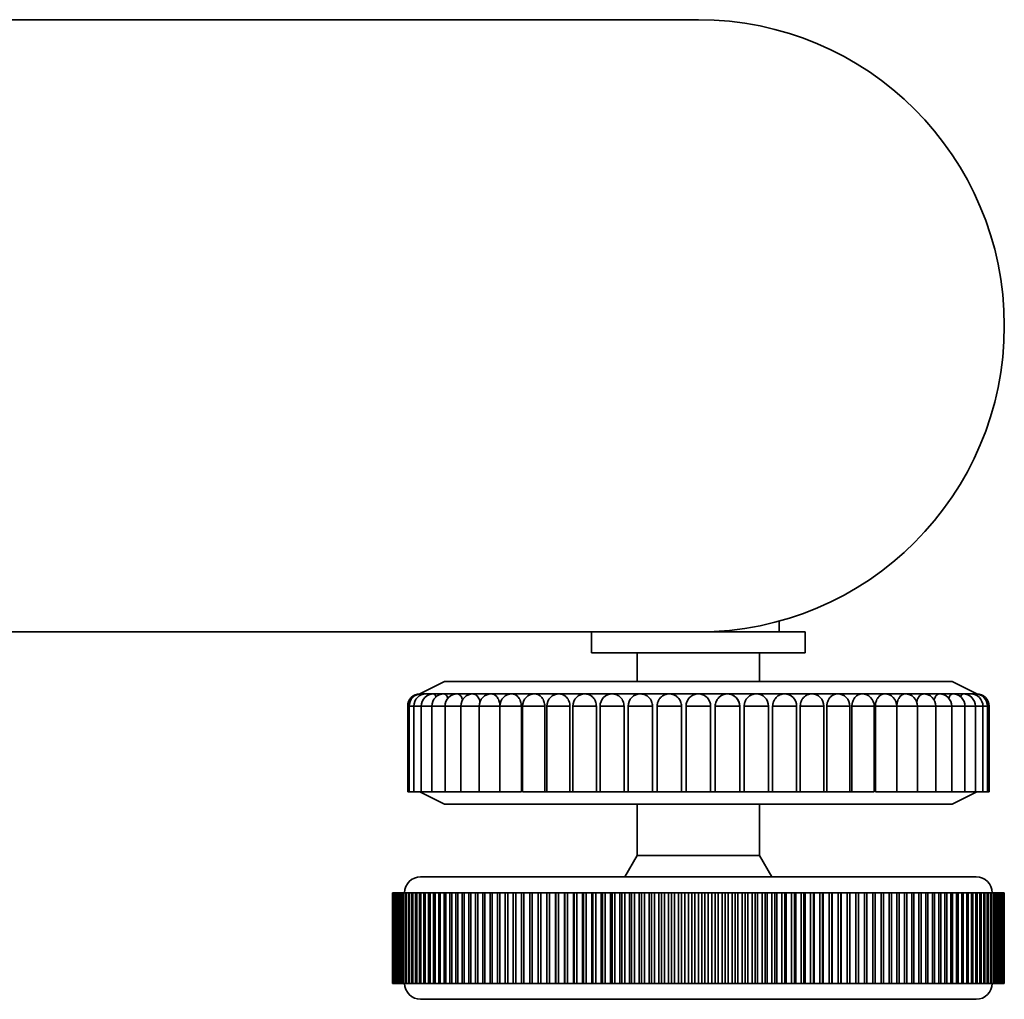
# Model space of a CAD drawing. Header units: millimetres. Extents: x 0 to 864, y 0 to 559.
# Tile 18 of 83: x 255 to 275, y 187 to 207. Entities that reach past the tile are written whole.
import ezdxf

# ---------------------------------------------------------------- set-up
doc = ezdxf.new("R2010")
doc.units = ezdxf.units.MM

msp = doc.modelspace()

# ---------------------------------------------------------------- linework, layer by layer
at = {"color": 7, "linetype": 'Continuous', "lineweight": 35}
for p, q in [((269.0378, 207.0266), (236.9063, 207.0266)), ((270.6878, 194.7483), (270.6878, 194.5266)), ((236.9063, 194.5266), (269.0378, 194.5266)), ((266.8535, 194.5266), (266.8535, 194.1016)), ((269.0378, 194.5266), (271.222, 194.5266)), ((271.222, 194.1016), (271.222, 194.5266)), ((266.8535, 194.1016), (271.222, 194.1016)), ((267.7878, 194.1016), (267.7878, 193.5117)), ((270.2878, 194.1016), (270.2878, 193.5117)), ((263.8503, 193.5117), (263.3503, 193.2617)), ((263.8503, 193.5117), (274.2253, 193.5117)), ((274.2253, 193.5117), (274.7253, 193.2617)), ((263.3814, 193.2617), (263.3503, 193.2617)), ((263.4746, 193.2617), (263.3814, 193.2617)), ((263.6286, 193.2617), (263.4746, 193.2617)), ((263.842, 193.2617), (263.6286, 193.2617)), ((264.1123, 193.2617), (263.842, 193.2617)), ((264.4365, 193.2617), (264.1123, 193.2617)), ((264.8111, 193.2617), (264.4365, 193.2617)), ((265.2321, 193.2617), (264.8111, 193.2617)), ((265.6947, 193.2617), (265.2321, 193.2617)), ((266.194, 193.2617), (265.6947, 193.2617)), ((266.7245, 193.2617), (266.194, 193.2617)), ((267.2802, 193.2617), (266.7245, 193.2617)), ((267.8553, 193.2617), (267.2802, 193.2617)), ((268.4433, 193.2617), (267.8553, 193.2617)), ((269.0378, 193.2617), (268.4433, 193.2617)), ((269.6323, 193.2617), (269.0378, 193.2617)), ((270.2203, 193.2617), (269.6328, 193.2617)), ((270.7954, 193.2617), (270.2206, 193.2617)), ((271.3512, 193.2617), (270.7954, 193.2617)), ((271.8816, 193.2617), (271.3512, 193.2617)), ((272.3808, 193.2617), (271.8816, 193.2617)), ((272.8435, 193.2617), (272.3808, 193.2617)), ((273.2644, 193.2617), (272.8435, 193.2617)), ((273.6391, 193.2617), (273.2644, 193.2617)), ((273.9633, 193.2617), (273.6391, 193.2617)), ((274.2336, 193.2617), (273.9633, 193.2617)), ((274.4469, 193.2617), (274.2336, 193.2617)), ((274.601, 193.2617), (274.4469, 193.2617)), ((274.6941, 193.2617), (274.601, 193.2617)), ((274.7253, 193.2617), (274.6941, 193.2617)), ((263.1003, 193.0117), (263.1003, 191.2617)), ((263.1314, 193.0117), (263.1003, 193.0117)), ((263.1314, 193.0117), (263.1314, 191.2617)), ((263.2246, 193.0117), (263.1314, 193.0117)), ((263.2246, 193.0117), (263.2246, 191.2617)), ((263.3786, 193.0117), (263.2246, 193.0117)), ((263.3786, 193.0117), (263.3786, 191.2617)), ((263.592, 193.0117), (263.3786, 193.0117)), ((263.592, 193.0117), (263.592, 191.2617)), ((263.8623, 193.0117), (263.592, 193.0117)), ((263.8623, 193.0117), (263.8623, 191.2617)), ((264.1865, 193.0117), (263.8623, 193.0117)), ((264.1865, 193.0117), (264.1865, 191.2617)), ((264.5611, 193.0117), (264.1865, 193.0117)), ((264.5611, 193.0117), (264.5611, 191.2617)), ((264.9825, 193.0117), (264.5611, 193.0117)), ((264.9821, 193.0117), (264.9821, 191.2617)), ((265.4216, 193.0117), (264.9821, 193.0117)), ((265.4216, 193.0117), (265.4216, 191.2617)), ((265.9002, 193.0117), (265.4447, 193.0117)), ((265.4447, 193.0117), (265.4447, 191.2617)), ((265.9002, 193.0117), (265.9002, 191.2617)), ((265.944, 193.0117), (265.944, 191.2617)), ((266.4133, 193.0117), (265.944, 193.0117)), ((266.4133, 193.0117), (266.4133, 191.2617)), ((266.9551, 193.0117), (266.4744, 193.0117)), ((266.4744, 193.0117), (266.4744, 191.2617)), ((266.9551, 193.0117), (266.9551, 191.2617)), ((267.0302, 193.0117), (267.0302, 191.2617)), ((267.5197, 193.0117), (267.0302, 193.0117)), ((267.5197, 193.0117), (267.5197, 191.2617)), ((267.6052, 193.0117), (267.6052, 191.2617)), ((268.101, 193.0117), (267.6052, 193.0117)), ((268.101, 193.0117), (268.101, 191.2617)), ((268.1932, 193.0117), (268.1932, 191.2617)), ((268.6925, 193.0117), (268.1932, 193.0117)), ((268.6925, 193.0117), (268.6925, 191.2617)), ((269.2878, 193.0117), (268.7877, 193.0117)), ((268.7877, 193.0117), (268.7877, 191.2617)), ((269.2878, 193.0117), (269.2878, 191.2617)), ((269.3831, 193.0117), (269.3831, 191.2617)), ((269.8823, 193.0117), (269.3831, 193.0117)), ((269.8823, 191.2617), (269.8823, 193.0117)), ((270.4703, 193.0117), (269.9746, 193.0117)), ((269.9746, 193.0117), (269.9746, 191.2617)), ((270.4703, 191.2617), (270.4703, 193.0117)), ((270.5558, 193.0117), (270.5558, 191.2617)), ((271.0454, 193.0117), (270.5558, 193.0117)), ((271.0454, 191.2617), (271.0454, 193.0117)), ((271.1205, 193.0117), (271.1205, 191.2617)), ((271.6011, 193.0117), (271.1205, 193.0117)), ((271.6011, 191.2617), (271.6011, 193.0117)), ((271.6623, 193.0117), (271.6623, 191.2617)), ((272.1316, 193.0117), (271.6623, 193.0117)), ((272.1316, 191.2617), (272.1316, 193.0117)), ((272.1753, 193.0117), (272.1753, 191.2617)), ((272.6308, 193.0117), (272.1753, 193.0117)), ((272.6308, 191.2617), (272.6308, 193.0117)), ((272.654, 193.0117), (272.654, 191.2617)), ((273.0935, 193.0117), (272.654, 193.0117)), ((273.5144, 193.0117), (273.093, 193.0117)), ((273.0935, 191.2617), (273.0935, 193.0117)), ((273.5144, 191.2617), (273.5144, 193.0117)), ((273.8891, 193.0117), (273.5144, 193.0117)), ((273.8891, 191.2617), (273.8891, 193.0117)), ((274.2133, 193.0117), (273.8891, 193.0117)), ((274.2133, 191.2617), (274.2133, 193.0117)), ((274.4836, 193.0117), (274.2133, 193.0117)), ((274.4836, 191.2617), (274.4836, 193.0117)), ((274.6969, 193.0117), (274.4836, 193.0117)), ((274.6969, 191.2617), (274.6969, 193.0117)), ((274.851, 193.0117), (274.6969, 193.0117)), ((274.851, 191.2617), (274.851, 193.0117)), ((274.9441, 193.0117), (274.851, 193.0117)), ((274.9441, 191.2617), (274.9441, 193.0117)), ((274.9753, 193.0117), (274.9441, 193.0117)), ((274.9753, 191.2617), (274.9753, 193.0117)), ((263.1003, 191.2617), (263.1314, 191.2617)), ((263.1314, 191.2617), (263.2246, 191.2617)), ((263.2246, 191.2617), (263.3786, 191.2617)), ((263.8503, 191.0117), (263.3503, 191.2617)), ((263.3786, 191.2617), (263.592, 191.2617)), ((263.592, 191.2617), (263.8623, 191.2617)), ((263.8623, 191.2617), (264.1865, 191.2617)), ((264.1865, 191.2617), (264.5611, 191.2617)), ((264.5611, 191.2617), (264.9825, 191.2617)), ((264.9821, 191.2617), (265.4216, 191.2617)), ((265.4447, 191.2617), (265.9002, 191.2617)), ((265.9002, 191.2617), (265.9803, 191.2617)), ((265.944, 191.2617), (266.4133, 191.2617)), ((266.4133, 191.2617), (266.4983, 191.2617)), ((266.4744, 191.2617), (266.9551, 191.2617)), ((266.9551, 191.2617), (267.0442, 191.2617)), ((267.0302, 191.2617), (267.5197, 191.2617)), ((267.5197, 191.2617), (267.6119, 191.2617)), ((267.6052, 191.2617), (268.101, 191.2617)), ((268.101, 191.2617), (268.1952, 191.2617)), ((268.1932, 191.2617), (268.6925, 191.2617)), ((268.6925, 191.2617), (268.7878, 191.2617)), ((268.7877, 191.2617), (269.2878, 191.2617)), ((269.2878, 191.2617), (269.3831, 191.2617)), ((269.3831, 191.2617), (269.8823, 191.2617)), ((269.8803, 191.2617), (269.9746, 191.2617)), ((269.9746, 191.2617), (270.4703, 191.2617)), ((270.4637, 191.2617), (270.5558, 191.2617)), ((270.5558, 191.2617), (271.0454, 191.2617)), ((271.0314, 191.2617), (271.1205, 191.2617)), ((271.1205, 191.2617), (271.6011, 191.2617)), ((271.5772, 191.2617), (271.6623, 191.2617)), ((271.6623, 191.2617), (272.1316, 191.2617)), ((272.0953, 191.2617), (272.1753, 191.2617)), ((272.1753, 191.2617), (272.6308, 191.2617)), ((272.654, 191.2617), (273.0935, 191.2617)), ((273.093, 191.2617), (273.5144, 191.2617)), ((273.5144, 191.2617), (273.8891, 191.2617)), ((273.8891, 191.2617), (274.2133, 191.2617)), ((274.2133, 191.2617), (274.4836, 191.2617)), ((274.2253, 191.0117), (274.7253, 191.2617)), ((274.4836, 191.2617), (274.6969, 191.2617)), ((274.6969, 191.2617), (274.851, 191.2617)), ((274.851, 191.2617), (274.9441, 191.2617)), ((274.9441, 191.2617), (274.9753, 191.2617)), ((274.2253, 191.0117), (263.8503, 191.0117)), ((267.7878, 191.0117), (267.7878, 189.9596)), ((270.2878, 191.0117), (270.2878, 189.9596)), ((267.7878, 189.9596), (267.5378, 189.5266)), ((270.2878, 189.9596), (267.7878, 189.9596)), ((270.2878, 189.9596), (270.5378, 189.5266)), ((263.3628, 189.5266), (274.7128, 189.5266)), ((262.7878, 189.2016), (262.7878, 187.3516)), ((262.7879, 189.2016), (262.7878, 189.2016)), ((262.7879, 187.3516), (262.7879, 189.2016)), ((262.7902, 189.2016), (262.7879, 189.2016)), ((262.7902, 187.3516), (262.7902, 189.2016)), ((262.7923, 189.2016), (262.7902, 189.2016)), ((262.7923, 187.3516), (262.7923, 189.2016)), ((262.7994, 189.2016), (262.7923, 189.2016)), ((262.7994, 187.3516), (262.7994, 189.2016)), ((262.8036, 189.2016), (262.7994, 189.2016)), ((262.8036, 187.3516), (262.8036, 189.2016)), ((262.8155, 189.2016), (262.8036, 189.2016)), ((262.8155, 187.3516), (262.8155, 189.2016)), ((262.8217, 189.2016), (262.8155, 189.2016)), ((262.8217, 187.3516), (262.8217, 189.2016)), ((262.8383, 189.2016), (262.8217, 189.2016)), ((262.8383, 187.3516), (262.8383, 189.2016)), ((262.8466, 189.2016), (262.8383, 189.2016)), ((262.8466, 187.3516), (262.8466, 189.2016)), ((262.8679, 189.2016), (262.8466, 189.2016)), ((262.8679, 187.3516), (262.8679, 189.2016)), ((262.8783, 189.2016), (262.8679, 189.2016)), ((262.8783, 187.3516), (262.8783, 189.2016)), ((262.9043, 189.2016), (262.8783, 189.2016)), ((262.9043, 187.3516), (262.9043, 189.2016)), ((262.9167, 189.2016), (262.9043, 189.2016)), ((262.9167, 187.3516), (262.9167, 189.2016)), ((262.9474, 189.2016), (262.9167, 189.2016)), ((262.9474, 187.3516), (262.9474, 189.2016)), ((262.9618, 189.2016), (262.9474, 189.2016)), ((262.9618, 187.3516), (262.9618, 189.2016)), ((262.9971, 189.2016), (262.9618, 189.2016)), ((262.9971, 187.3516), (262.9971, 189.2016)), ((263.0135, 189.2016), (262.9971, 189.2016)), ((263.0135, 187.3516), (263.0135, 189.2016)), ((263.0534, 189.2016), (263.0135, 189.2016)), ((263.0534, 187.3516), (263.0534, 189.2016)), ((263.0718, 189.2016), (263.0534, 189.2016)), ((263.0718, 187.3516), (263.0718, 189.2016)), ((263.1163, 189.2016), (263.0718, 189.2016)), ((263.1163, 187.3516), (263.1163, 189.2016)), ((263.1367, 189.2016), (263.1163, 189.2016)), ((263.1367, 187.3516), (263.1367, 189.2016)), ((263.1856, 189.2016), (263.1367, 189.2016)), ((263.1856, 187.3516), (263.1856, 189.2016)), ((263.208, 189.2016), (263.1856, 189.2016)), ((263.208, 187.3516), (263.208, 189.2016)), ((263.2614, 189.2016), (263.208, 189.2016)), ((263.2614, 187.3516), (263.2614, 189.2016)), ((263.2857, 189.2016), (263.2614, 189.2016)), ((263.2857, 187.3516), (263.2857, 189.2016)), ((263.3435, 189.2016), (263.2857, 189.2016)), ((263.3435, 187.3516), (263.3435, 189.2016)), ((263.3697, 189.2016), (263.3435, 189.2016)), ((263.3697, 187.3516), (263.3697, 189.2016)), ((263.4318, 189.2016), (263.3697, 189.2016)), ((263.4318, 187.3516), (263.4318, 189.2016)), ((263.4598, 189.2016), (263.4318, 189.2016)), ((263.4598, 187.3516), (263.4598, 189.2016)), ((263.5262, 189.2016), (263.4598, 189.2016)), ((263.5262, 187.3516), (263.5262, 189.2016)), ((263.5561, 189.2016), (263.5262, 189.2016)), ((263.5561, 187.3516), (263.5561, 189.2016)), ((263.6266, 189.2016), (263.5561, 189.2016)), ((263.6266, 187.3516), (263.6266, 189.2016)), ((263.6583, 189.2016), (263.6266, 189.2016)), ((263.6583, 187.3516), (263.6583, 189.2016)), ((263.733, 189.2016), (263.6583, 189.2016)), ((263.733, 187.3516), (263.733, 189.2016)), ((263.7665, 189.2016), (263.733, 189.2016)), ((263.7665, 187.3516), (263.7665, 189.2016)), ((263.8452, 189.2016), (263.7665, 189.2016)), ((263.8452, 187.3516), (263.8452, 189.2016)), ((263.8804, 189.2016), (263.8452, 189.2016)), ((263.8804, 187.3516), (263.8804, 189.2016)), ((263.963, 189.2016), (263.8804, 189.2016)), ((263.963, 187.3516), (263.963, 189.2016)), ((263.9999, 189.2016), (263.963, 189.2016)), ((263.9999, 187.3516), (263.9999, 189.2016)), ((264.0864, 189.2016), (263.9999, 189.2016)), ((264.0864, 187.3516), (264.0864, 189.2016)), ((264.125, 189.2016), (264.0864, 189.2016)), ((264.125, 187.3516), (264.125, 189.2016)), ((264.2152, 189.2016), (264.125, 189.2016)), ((264.2152, 187.3516), (264.2152, 189.2016)), ((264.2554, 189.2016), (264.2152, 189.2016)), ((264.2554, 187.3516), (264.2554, 189.2016)), ((264.3493, 189.2016), (264.2554, 189.2016)), ((264.3493, 187.3516), (264.3493, 189.2016)), ((264.3911, 189.2016), (264.3493, 189.2016)), ((264.3911, 187.3516), (264.3911, 189.2016)), ((264.4885, 189.2016), (264.3911, 189.2016)), ((264.4885, 187.3516), (264.4885, 189.2016)), ((264.5318, 189.2016), (264.4885, 189.2016)), ((264.5318, 187.3516), (264.5318, 189.2016)), ((264.6327, 189.2016), (264.5318, 189.2016)), ((264.6327, 187.3516), (264.6327, 189.2016)), ((264.6775, 189.2016), (264.6327, 189.2016)), ((264.6775, 187.3516), (264.6775, 189.2016)), ((264.7817, 189.2016), (264.6775, 189.2016)), ((264.7817, 187.3516), (264.7817, 189.2016)), ((264.8279, 189.2016), (264.7817, 189.2016)), ((264.8279, 187.3516), (264.8279, 189.2016)), ((264.9354, 189.2016), (264.8279, 189.2016)), ((264.9354, 187.3516), (264.9354, 189.2016)), ((264.983, 189.2016), (264.9354, 189.2016)), ((264.983, 187.3516), (264.983, 189.2016)), ((265.0935, 189.2016), (264.983, 189.2016)), ((265.0935, 187.3516), (265.0935, 189.2016)), ((265.1424, 189.2016), (265.0935, 189.2016)), ((265.1424, 187.3516), (265.1424, 189.2016)), ((265.256, 189.2016), (265.1424, 189.2016)), ((265.256, 187.3516), (265.256, 189.2016)), ((265.3062, 189.2016), (265.256, 189.2016)), ((265.3062, 187.3516), (265.3062, 189.2016)), ((265.4226, 189.2016), (265.3062, 189.2016)), ((265.4226, 187.3516), (265.4226, 189.2016)), ((265.474, 189.2016), (265.4226, 189.2016)), ((265.474, 187.3516), (265.474, 189.2016)), ((265.5931, 189.2016), (265.474, 189.2016)), ((265.5931, 187.3516), (265.5931, 189.2016)), ((265.6457, 189.2016), (265.5931, 189.2016)), ((265.6457, 187.3516), (265.6457, 189.2016)), ((265.7674, 189.2016), (265.6457, 189.2016)), ((265.7674, 187.3516), (265.7674, 189.2016)), ((265.8211, 189.2016), (265.7674, 189.2016)), ((265.8211, 187.3516), (265.8211, 189.2016)), ((265.9453, 189.2016), (265.8211, 189.2016)), ((265.9453, 187.3516), (265.9453, 189.2016)), ((266, 189.2016), (265.9453, 189.2016)), ((266, 187.3516), (266, 189.2016)), ((266.1226, 189.2016), (266, 189.2016)), ((266.1226, 187.3516), (266.1226, 189.2016)), ((266.1266, 189.2016), (266.1226, 189.2016)), ((266.1266, 187.3516), (266.1266, 189.2016)), ((266.1823, 189.2016), (266.1266, 189.2016)), ((266.1823, 187.3516), (266.1823, 189.2016)), ((266.3023, 189.2016), (266.1823, 189.2016)), ((266.3023, 187.3516), (266.3023, 189.2016)), ((266.311, 189.2016), (266.3023, 189.2016)), ((266.311, 187.3516), (266.311, 189.2016)), ((266.3677, 189.2016), (266.311, 189.2016)), ((266.3677, 187.3516), (266.3677, 189.2016)), ((266.485, 189.2016), (266.3677, 189.2016)), ((266.485, 187.3516), (266.485, 189.2016)), ((266.4984, 189.2016), (266.485, 189.2016)), ((266.4984, 187.3516), (266.4984, 189.2016)), ((266.556, 189.2016), (266.4984, 189.2016)), ((266.556, 187.3516), (266.556, 189.2016)), ((266.6705, 189.2016), (266.556, 189.2016)), ((266.6705, 187.3516), (266.6705, 189.2016)), ((266.6887, 189.2016), (266.6705, 189.2016)), ((266.6887, 187.3516), (266.6887, 189.2016)), ((266.747, 189.2016), (266.6887, 189.2016)), ((266.747, 187.3516), (266.747, 189.2016)), ((266.8585, 189.2016), (266.747, 189.2016)), ((266.8585, 187.3516), (266.8585, 189.2016)), ((266.8814, 189.2016), (266.8585, 189.2016)), ((266.8814, 187.3516), (266.8814, 189.2016)), ((266.9405, 189.2016), (266.8814, 189.2016)), ((266.9405, 187.3516), (266.9405, 189.2016)), ((267.049, 189.2016), (266.9405, 189.2016)), ((267.049, 187.3516), (267.049, 189.2016)), ((267.0766, 189.2016), (267.049, 189.2016)), ((267.0766, 187.3516), (267.0766, 189.2016)), ((267.1363, 189.2016), (267.0766, 189.2016)), ((267.1363, 187.3516), (267.1363, 189.2016)), ((267.2416, 189.2016), (267.1363, 189.2016)), ((267.2416, 187.3516), (267.2416, 189.2016)), ((267.2739, 189.2016), (267.2416, 189.2016)), ((267.2739, 187.3516), (267.2739, 189.2016)), ((267.3342, 189.2016), (267.2739, 189.2016)), ((267.3342, 187.3516), (267.3342, 189.2016)), ((267.4362, 189.2016), (267.3342, 189.2016)), ((267.4362, 187.3516), (267.4362, 189.2016)), ((267.4731, 189.2016), (267.4362, 189.2016)), ((267.4731, 187.3516), (267.4731, 189.2016)), ((267.534, 189.2016), (267.4731, 189.2016)), ((267.534, 187.3516), (267.534, 189.2016)), ((267.6326, 189.2016), (267.534, 189.2016)), ((267.6326, 187.3516), (267.6326, 189.2016)), ((267.674, 189.2016), (267.6326, 189.2016)), ((267.674, 187.3516), (267.674, 189.2016)), ((267.7354, 189.2016), (267.674, 189.2016)), ((267.7354, 187.3516), (267.7354, 189.2016)), ((267.8304, 189.2016), (267.7354, 189.2016)), ((267.8304, 187.3516), (267.8304, 189.2016)), ((267.8764, 189.2016), (267.8304, 189.2016)), ((267.8764, 187.3516), (267.8764, 189.2016)), ((267.9382, 189.2016), (267.8764, 189.2016)), ((267.9382, 187.3516), (267.9382, 189.2016)), ((268.0296, 189.2016), (267.9382, 189.2016)), ((268.0296, 187.3516), (268.0296, 189.2016)), ((268.0801, 189.2016), (268.0296, 189.2016)), ((268.0801, 187.3516), (268.0801, 189.2016)), ((268.1422, 189.2016), (268.0801, 189.2016)), ((268.1422, 187.3516), (268.1422, 189.2016)), ((268.2299, 189.2016), (268.1422, 189.2016)), ((268.2299, 187.3516), (268.2299, 189.2016)), ((268.2848, 189.2016), (268.2299, 189.2016)), ((268.2848, 187.3516), (268.2848, 189.2016)), ((268.3472, 189.2016), (268.2848, 189.2016)), ((268.3472, 187.3516), (268.3472, 189.2016)), ((268.4311, 189.2016), (268.3472, 189.2016)), ((268.4311, 187.3516), (268.4311, 189.2016)), ((268.4904, 189.2016), (268.4311, 189.2016)), ((268.4904, 187.3516), (268.4904, 189.2016)), ((268.553, 189.2016), (268.4904, 189.2016)), ((268.553, 187.3516), (268.553, 189.2016)), ((268.633, 189.2016), (268.553, 189.2016)), ((268.633, 187.3516), (268.633, 189.2016)), ((268.6965, 189.2016), (268.633, 189.2016)), ((268.6965, 187.3516), (268.6965, 189.2016)), ((268.7593, 189.2016), (268.6965, 189.2016)), ((268.7593, 187.3516), (268.7593, 189.2016)), ((268.8353, 189.2016), (268.7593, 189.2016)), ((268.8353, 187.3516), (268.8353, 189.2016)), ((268.903, 189.2016), (268.8353, 189.2016)), ((268.903, 187.3516), (268.903, 189.2016)), ((268.9658, 189.2016), (268.903, 189.2016)), ((268.9658, 187.3516), (268.9658, 189.2016)), ((269.0378, 189.2016), (268.9658, 189.2016)), ((269.0378, 187.3516), (269.0378, 189.2016)), ((269.1097, 189.2016), (269.0378, 189.2016)), ((269.1097, 187.3516), (269.1097, 189.2016)), ((269.1725, 189.2016), (269.1097, 189.2016)), ((269.1725, 187.3516), (269.1725, 189.2016)), ((269.2403, 189.2016), (269.1725, 189.2016)), ((269.2403, 187.3516), (269.2403, 189.2016)), ((269.3163, 189.2016), (269.2403, 189.2016)), ((269.3163, 187.3516), (269.3163, 189.2016)), ((269.379, 189.2016), (269.3163, 189.2016)), ((269.379, 187.3516), (269.379, 189.2016)), ((269.4426, 189.2016), (269.379, 189.2016)), ((269.4426, 187.3516), (269.4426, 189.2016)), ((269.5226, 189.2016), (269.4426, 189.2016)), ((269.5226, 187.3516), (269.5226, 189.2016)), ((269.5852, 189.2016), (269.5226, 189.2016)), ((269.5852, 187.3516), (269.5852, 189.2016)), ((269.6444, 189.2016), (269.5852, 189.2016)), ((269.6444, 187.3516), (269.6444, 189.2016)), ((269.7283, 189.2016), (269.6444, 189.2016)), ((269.7283, 187.3516), (269.7283, 189.2016)), ((269.7907, 189.2016), (269.7283, 189.2016)), ((269.7907, 187.3516), (269.7907, 189.2016)), ((269.8456, 189.2016), (269.7907, 189.2016)), ((269.8456, 187.3516), (269.8456, 189.2016)), ((269.9334, 189.2016), (269.8456, 189.2016)), ((269.9334, 187.3516), (269.9334, 189.2016)), ((269.9955, 189.2016), (269.9334, 189.2016)), ((269.9955, 187.3516), (269.9955, 189.2016)), ((270.0459, 189.2016), (269.9955, 189.2016)), ((270.0459, 187.3516), (270.0459, 189.2016)), ((270.1374, 189.2016), (270.0459, 189.2016)), ((270.1374, 187.3516), (270.1374, 189.2016)), ((270.1992, 189.2016), (270.1374, 189.2016)), ((270.1992, 187.3516), (270.1992, 189.2016)), ((270.2451, 189.2016), (270.1992, 189.2016)), ((270.2451, 187.3516), (270.2451, 189.2016)), ((270.3402, 189.2016), (270.2451, 189.2016)), ((270.3402, 187.3516), (270.3402, 189.2016)), ((270.4016, 189.2016), (270.3402, 189.2016)), ((270.4016, 187.3516), (270.4016, 189.2016)), ((270.443, 189.2016), (270.4016, 189.2016)), ((270.443, 187.3516), (270.443, 189.2016)), ((270.5416, 189.2016), (270.443, 189.2016)), ((270.5416, 187.3516), (270.5416, 189.2016)), ((270.6025, 189.2016), (270.5416, 189.2016)), ((270.6025, 187.3516), (270.6025, 189.2016)), ((270.6393, 189.2016), (270.6025, 189.2016)), ((270.6393, 187.3516), (270.6393, 189.2016)), ((270.7413, 189.2016), (270.6393, 189.2016)), ((270.7413, 187.3516), (270.7413, 189.2016)), ((270.8017, 189.2016), (270.7413, 189.2016)), ((270.8017, 187.3516), (270.8017, 189.2016)), ((270.8339, 189.2016), (270.8017, 189.2016)), ((270.8339, 187.3516), (270.8339, 189.2016)), ((270.9392, 189.2016), (270.8339, 189.2016)), ((270.9392, 187.3516), (270.9392, 189.2016)), ((270.999, 189.2016), (270.9392, 189.2016)), ((270.999, 187.3516), (270.999, 189.2016)), ((271.0266, 189.2016), (270.999, 189.2016)), ((271.0266, 187.3516), (271.0266, 189.2016)), ((271.135, 189.2016), (271.0266, 189.2016)), ((271.135, 187.3516), (271.135, 189.2016)), ((271.1941, 189.2016), (271.135, 189.2016)), ((271.1941, 187.3516), (271.1941, 189.2016)), ((271.217, 189.2016), (271.1941, 189.2016)), ((271.217, 187.3516), (271.217, 189.2016)), ((271.3286, 189.2016), (271.217, 189.2016)), ((271.3286, 187.3516), (271.3286, 189.2016)), ((271.3869, 189.2016), (271.3286, 189.2016)), ((271.3869, 187.3516), (271.3869, 189.2016)), ((271.4051, 189.2016), (271.3869, 189.2016)), ((271.4051, 187.3516), (271.4051, 189.2016)), ((271.5196, 189.2016), (271.4051, 189.2016)), ((271.5196, 187.3516), (271.5196, 189.2016)), ((271.5771, 189.2016), (271.5196, 189.2016)), ((271.5771, 187.3516), (271.5771, 189.2016)), ((271.5906, 189.2016), (271.5771, 189.2016)), ((271.5906, 187.3516), (271.5906, 189.2016)), ((271.7079, 189.2016), (271.5906, 189.2016)), ((271.7079, 187.3516), (271.7079, 189.2016)), ((271.7645, 189.2016), (271.7079, 189.2016)), ((271.7645, 187.3516), (271.7645, 189.2016)), ((271.7733, 189.2016), (271.7645, 189.2016)), ((271.7733, 187.3516), (271.7733, 189.2016)), ((271.8933, 189.2016), (271.7733, 189.2016)), ((271.8933, 187.3516), (271.8933, 189.2016)), ((271.949, 189.2016), (271.8933, 189.2016)), ((271.949, 187.3516), (271.949, 189.2016)), ((271.953, 189.2016), (271.949, 189.2016)), ((271.953, 187.3516), (271.953, 189.2016)), ((272.0755, 189.2016), (271.953, 189.2016)), ((272.0755, 187.3516), (272.0755, 189.2016)), ((272.1303, 189.2016), (272.0755, 189.2016)), ((272.1303, 187.3516), (272.1303, 189.2016)), ((272.2544, 189.2016), (272.1303, 189.2016)), ((272.2544, 187.3516), (272.2544, 189.2016)), ((272.3081, 189.2016), (272.2544, 189.2016)), ((272.3081, 187.3516), (272.3081, 189.2016)), ((272.4299, 189.2016), (272.3081, 189.2016)), ((272.4299, 187.3516), (272.4299, 189.2016)), ((272.4825, 189.2016), (272.4299, 189.2016)), ((272.4825, 187.3516), (272.4825, 189.2016)), ((272.6016, 189.2016), (272.4825, 189.2016)), ((272.6016, 187.3516), (272.6016, 189.2016)), ((272.653, 189.2016), (272.6016, 189.2016)), ((272.653, 187.3516), (272.653, 189.2016)), ((272.7694, 189.2016), (272.653, 189.2016)), ((272.7694, 187.3516), (272.7694, 189.2016)), ((272.8196, 189.2016), (272.7694, 189.2016)), ((272.8196, 187.3516), (272.8196, 189.2016)), ((272.9331, 189.2016), (272.8196, 189.2016)), ((272.9331, 187.3516), (272.9331, 189.2016)), ((272.982, 189.2016), (272.9331, 189.2016)), ((272.982, 187.3516), (272.982, 189.2016)), ((273.0926, 189.2016), (272.982, 189.2016)), ((273.0926, 187.3516), (273.0926, 189.2016)), ((273.1402, 189.2016), (273.0926, 189.2016)), ((273.1402, 187.3516), (273.1402, 189.2016)), ((273.2476, 189.2016), (273.1402, 189.2016)), ((273.2476, 187.3516), (273.2476, 189.2016)), ((273.2938, 189.2016), (273.2476, 189.2016)), ((273.2938, 187.3516), (273.2938, 189.2016)), ((273.3981, 189.2016), (273.2938, 189.2016)), ((273.3981, 187.3516), (273.3981, 189.2016)), ((273.4428, 189.2016), (273.3981, 189.2016)), ((273.4428, 187.3516), (273.4428, 189.2016)), ((273.5437, 189.2016), (273.4428, 189.2016)), ((273.5437, 187.3516), (273.5437, 189.2016)), ((273.587, 189.2016), (273.5437, 189.2016)), ((273.587, 187.3516), (273.587, 189.2016)), ((273.6845, 189.2016), (273.587, 189.2016)), ((273.6845, 187.3516), (273.6845, 189.2016)), ((273.7262, 189.2016), (273.6845, 189.2016)), ((273.7262, 187.3516), (273.7262, 189.2016)), ((273.8201, 189.2016), (273.7262, 189.2016)), ((273.8201, 187.3516), (273.8201, 189.2016)), ((273.8603, 189.2016), (273.8201, 189.2016)), ((273.8603, 187.3516), (273.8603, 189.2016)), ((273.9506, 189.2016), (273.8603, 189.2016)), ((273.9506, 187.3516), (273.9506, 189.2016)), ((273.9891, 189.2016), (273.9506, 189.2016)), ((273.9891, 187.3516), (273.9891, 189.2016)), ((274.0756, 189.2016), (273.9891, 189.2016)), ((274.0756, 187.3516), (274.0756, 189.2016)), ((274.1125, 189.2016), (274.0756, 189.2016)), ((274.1125, 187.3516), (274.1125, 189.2016)), ((274.1952, 189.2016), (274.1125, 189.2016)), ((274.1952, 187.3516), (274.1952, 189.2016)), ((274.2304, 189.2016), (274.1952, 189.2016)), ((274.2304, 187.3516), (274.2304, 189.2016)), ((274.3091, 189.2016), (274.2304, 189.2016)), ((274.3091, 187.3516), (274.3091, 189.2016)), ((274.3425, 189.2016), (274.3091, 189.2016)), ((274.3425, 187.3516), (274.3425, 189.2016)), ((274.4172, 189.2016), (274.3425, 189.2016)), ((274.4172, 187.3516), (274.4172, 189.2016)), ((274.4489, 189.2016), (274.4172, 189.2016)), ((274.4489, 187.3516), (274.4489, 189.2016)), ((274.5195, 189.2016), (274.4489, 189.2016)), ((274.5195, 187.3516), (274.5195, 189.2016)), ((274.5494, 189.2016), (274.5195, 189.2016)), ((274.5494, 187.3516), (274.5494, 189.2016)), ((274.6157, 189.2016), (274.5494, 189.2016)), ((274.6157, 187.3516), (274.6157, 189.2016)), ((274.6438, 189.2016), (274.6157, 189.2016)), ((274.6438, 187.3516), (274.6438, 189.2016)), ((274.7059, 189.2016), (274.6438, 189.2016)), ((274.7059, 187.3516), (274.7059, 189.2016)), ((274.7321, 189.2016), (274.7059, 189.2016)), ((274.7321, 187.3516), (274.7321, 189.2016)), ((274.7899, 189.2016), (274.7321, 189.2016)), ((274.7899, 187.3516), (274.7899, 189.2016)), ((274.8142, 189.2016), (274.7899, 189.2016)), ((274.8142, 187.3516), (274.8142, 189.2016)), ((274.8676, 189.2016), (274.8142, 189.2016)), ((274.8676, 187.3516), (274.8676, 189.2016)), ((274.8899, 189.2016), (274.8676, 189.2016)), ((274.8899, 187.3516), (274.8899, 189.2016)), ((274.9389, 189.2016), (274.8899, 189.2016)), ((274.9389, 187.3516), (274.9389, 189.2016)), ((274.9593, 189.2016), (274.9389, 189.2016)), ((274.9593, 187.3516), (274.9593, 189.2016)), ((275.0037, 189.2016), (274.9593, 189.2016)), ((275.0037, 187.3516), (275.0037, 189.2016)), ((275.0221, 189.2016), (275.0037, 189.2016)), ((275.0221, 187.3516), (275.0221, 189.2016)), ((275.062, 189.2016), (275.0221, 189.2016)), ((275.062, 187.3516), (275.062, 189.2016)), ((275.0785, 189.2016), (275.062, 189.2016)), ((275.0785, 187.3516), (275.0785, 189.2016)), ((275.1138, 189.2016), (275.0785, 189.2016)), ((275.1138, 187.3516), (275.1138, 189.2016)), ((275.1282, 189.2016), (275.1138, 189.2016)), ((275.1282, 187.3516), (275.1282, 189.2016)), ((275.1589, 189.2016), (275.1282, 189.2016)), ((275.1589, 187.3516), (275.1589, 189.2016)), ((275.1713, 189.2016), (275.1589, 189.2016)), ((275.1713, 187.3516), (275.1713, 189.2016)), ((275.1973, 189.2016), (275.1713, 189.2016)), ((275.1973, 187.3516), (275.1973, 189.2016)), ((275.2076, 189.2016), (275.1973, 189.2016)), ((275.2076, 187.3516), (275.2076, 189.2016)), ((275.229, 189.2016), (275.2076, 189.2016)), ((275.229, 187.3516), (275.229, 189.2016)), ((275.2372, 189.2016), (275.229, 189.2016)), ((275.2372, 187.3516), (275.2372, 189.2016)), ((275.2539, 189.2016), (275.2372, 189.2016)), ((275.2539, 187.3516), (275.2539, 189.2016)), ((275.2601, 189.2016), (275.2539, 189.2016)), ((275.2601, 187.3516), (275.2601, 189.2016)), ((275.272, 189.2016), (275.2601, 189.2016)), ((275.272, 187.3516), (275.272, 189.2016)), ((275.2761, 189.2016), (275.272, 189.2016)), ((275.2761, 187.3516), (275.2761, 189.2016)), ((275.2832, 189.2016), (275.2761, 189.2016)), ((275.2832, 187.3516), (275.2832, 189.2016)), ((275.2853, 189.2016), (275.2832, 189.2016)), ((275.2853, 187.3516), (275.2853, 189.2016)), ((275.2877, 189.2016), (275.2853, 189.2016)), ((275.2877, 187.3516), (275.2877, 189.2016)), ((275.2878, 187.3516), (275.2878, 189.2016)), ((262.7879, 187.3516), (262.7878, 187.3516)), ((262.7902, 187.3516), (262.7879, 187.3516)), ((262.7923, 187.3516), (262.7902, 187.3516)), ((262.7994, 187.3516), (262.7923, 187.3516)), ((262.8036, 187.3516), (262.7994, 187.3516)), ((262.8155, 187.3516), (262.8036, 187.3516)), ((262.8217, 187.3516), (262.8155, 187.3516)), ((262.8383, 187.3516), (262.8217, 187.3516)), ((262.8466, 187.3516), (262.8383, 187.3516)), ((262.8679, 187.3516), (262.8466, 187.3516)), ((262.8783, 187.3516), (262.8679, 187.3516)), ((262.9043, 187.3516), (262.8783, 187.3516)), ((262.9167, 187.3516), (262.9043, 187.3516)), ((262.9474, 187.3516), (262.9167, 187.3516)), ((262.9618, 187.3516), (262.9474, 187.3516)), ((262.9971, 187.3516), (262.9618, 187.3516)), ((263.0135, 187.3516), (262.9971, 187.3516)), ((263.0534, 187.3516), (263.0135, 187.3516)), ((263.0718, 187.3516), (263.0534, 187.3516)), ((263.1163, 187.3516), (263.0718, 187.3516)), ((263.1367, 187.3516), (263.1163, 187.3516)), ((263.1856, 187.3516), (263.1367, 187.3516)), ((263.208, 187.3516), (263.1856, 187.3516)), ((263.2614, 187.3516), (263.208, 187.3516)), ((263.2857, 187.3516), (263.2614, 187.3516)), ((263.3435, 187.3516), (263.2857, 187.3516)), ((263.3697, 187.3516), (263.3435, 187.3516)), ((263.4318, 187.3516), (263.3697, 187.3516)), ((263.4598, 187.3516), (263.4318, 187.3516)), ((263.5262, 187.3516), (263.4598, 187.3516)), ((263.5561, 187.3516), (263.5262, 187.3516)), ((263.6266, 187.3516), (263.5561, 187.3516)), ((263.6583, 187.3516), (263.6266, 187.3516)), ((263.733, 187.3516), (263.6583, 187.3516)), ((263.7665, 187.3516), (263.733, 187.3516)), ((263.8452, 187.3516), (263.7665, 187.3516)), ((263.8804, 187.3516), (263.8452, 187.3516)), ((263.963, 187.3516), (263.8804, 187.3516)), ((263.9999, 187.3516), (263.963, 187.3516)), ((264.0864, 187.3516), (263.9999, 187.3516)), ((264.125, 187.3516), (264.0864, 187.3516)), ((264.2152, 187.3516), (264.125, 187.3516)), ((264.2554, 187.3516), (264.2152, 187.3516)), ((264.3493, 187.3516), (264.2554, 187.3516)), ((264.3911, 187.3516), (264.3493, 187.3516)), ((264.4885, 187.3516), (264.3911, 187.3516)), ((264.5318, 187.3516), (264.4885, 187.3516)), ((264.6327, 187.3516), (264.5318, 187.3516)), ((264.6775, 187.3516), (264.6327, 187.3516)), ((264.7817, 187.3516), (264.6775, 187.3516)), ((264.8279, 187.3516), (264.7817, 187.3516)), ((264.9354, 187.3516), (264.8279, 187.3516)), ((264.983, 187.3516), (264.9354, 187.3516)), ((265.0935, 187.3516), (264.983, 187.3516)), ((265.1424, 187.3516), (265.0935, 187.3516)), ((265.256, 187.3516), (265.1424, 187.3516)), ((265.3062, 187.3516), (265.256, 187.3516)), ((265.4226, 187.3516), (265.3062, 187.3516)), ((265.474, 187.3516), (265.4226, 187.3516)), ((265.5931, 187.3516), (265.474, 187.3516)), ((265.6457, 187.3516), (265.5931, 187.3516)), ((265.7674, 187.3516), (265.6457, 187.3516)), ((265.8211, 187.3516), (265.7674, 187.3516)), ((265.9453, 187.3516), (265.8211, 187.3516)), ((266, 187.3516), (265.9453, 187.3516)), ((266.1226, 187.3516), (266, 187.3516)), ((266.1266, 187.3516), (266.1226, 187.3516)), ((266.1823, 187.3516), (266.1266, 187.3516)), ((266.3023, 187.3516), (266.1823, 187.3516)), ((266.311, 187.3516), (266.3023, 187.3516)), ((266.3677, 187.3516), (266.311, 187.3516)), ((266.485, 187.3516), (266.3677, 187.3516)), ((266.4984, 187.3516), (266.485, 187.3516)), ((266.556, 187.3516), (266.4984, 187.3516)), ((266.6705, 187.3516), (266.556, 187.3516)), ((266.6887, 187.3516), (266.6705, 187.3516)), ((266.747, 187.3516), (266.6887, 187.3516)), ((266.8585, 187.3516), (266.747, 187.3516)), ((266.8814, 187.3516), (266.8585, 187.3516)), ((266.9405, 187.3516), (266.8814, 187.3516)), ((267.049, 187.3516), (266.9405, 187.3516)), ((267.0766, 187.3516), (267.049, 187.3516)), ((267.1363, 187.3516), (267.0766, 187.3516)), ((267.2416, 187.3516), (267.1363, 187.3516)), ((267.2739, 187.3516), (267.2416, 187.3516)), ((267.3342, 187.3516), (267.2739, 187.3516)), ((267.4362, 187.3516), (267.3342, 187.3516)), ((267.4731, 187.3516), (267.4362, 187.3516)), ((267.534, 187.3516), (267.4731, 187.3516)), ((267.6326, 187.3516), (267.534, 187.3516)), ((267.674, 187.3516), (267.6326, 187.3516)), ((267.7354, 187.3516), (267.674, 187.3516)), ((267.8304, 187.3516), (267.7354, 187.3516)), ((267.8764, 187.3516), (267.8304, 187.3516)), ((267.9382, 187.3516), (267.8764, 187.3516)), ((268.0296, 187.3516), (267.9382, 187.3516)), ((268.0801, 187.3516), (268.0296, 187.3516)), ((268.1422, 187.3516), (268.0801, 187.3516)), ((268.2299, 187.3516), (268.1422, 187.3516)), ((268.2848, 187.3516), (268.2299, 187.3516)), ((268.3472, 187.3516), (268.2848, 187.3516)), ((268.4311, 187.3516), (268.3472, 187.3516)), ((268.4904, 187.3516), (268.4311, 187.3516)), ((268.553, 187.3516), (268.4904, 187.3516)), ((268.633, 187.3516), (268.553, 187.3516)), ((268.6965, 187.3516), (268.633, 187.3516)), ((268.7593, 187.3516), (268.6965, 187.3516)), ((268.8353, 187.3516), (268.7593, 187.3516)), ((268.903, 187.3516), (268.8353, 187.3516)), ((268.9658, 187.3516), (268.903, 187.3516)), ((269.0378, 187.3516), (268.9658, 187.3516)), ((269.1097, 187.3516), (269.0378, 187.3516)), ((269.1725, 187.3516), (269.1097, 187.3516)), ((269.2403, 187.3516), (269.1725, 187.3516)), ((269.3163, 187.3516), (269.2403, 187.3516)), ((269.379, 187.3516), (269.3163, 187.3516)), ((269.4426, 187.3516), (269.379, 187.3516)), ((269.5226, 187.3516), (269.4426, 187.3516)), ((269.5852, 187.3516), (269.5226, 187.3516)), ((269.6444, 187.3516), (269.5852, 187.3516)), ((269.7283, 187.3516), (269.6444, 187.3516)), ((269.7907, 187.3516), (269.7283, 187.3516)), ((269.8456, 187.3516), (269.7907, 187.3516)), ((269.9334, 187.3516), (269.8456, 187.3516)), ((269.9955, 187.3516), (269.9334, 187.3516)), ((270.0459, 187.3516), (269.9955, 187.3516)), ((270.1374, 187.3516), (270.0459, 187.3516)), ((270.1992, 187.3516), (270.1374, 187.3516)), ((270.2451, 187.3516), (270.1992, 187.3516)), ((270.3402, 187.3516), (270.2451, 187.3516)), ((270.4016, 187.3516), (270.3402, 187.3516)), ((270.443, 187.3516), (270.4016, 187.3516)), ((270.5416, 187.3516), (270.443, 187.3516)), ((270.6025, 187.3516), (270.5416, 187.3516)), ((270.6393, 187.3516), (270.6025, 187.3516)), ((270.7413, 187.3516), (270.6393, 187.3516)), ((270.8017, 187.3516), (270.7413, 187.3516)), ((270.8339, 187.3516), (270.8017, 187.3516)), ((270.9392, 187.3516), (270.8339, 187.3516)), ((270.999, 187.3516), (270.9392, 187.3516)), ((271.0266, 187.3516), (270.999, 187.3516)), ((271.135, 187.3516), (271.0266, 187.3516)), ((271.1941, 187.3516), (271.135, 187.3516)), ((271.217, 187.3516), (271.1941, 187.3516)), ((271.3286, 187.3516), (271.217, 187.3516)), ((271.3869, 187.3516), (271.3286, 187.3516)), ((271.4051, 187.3516), (271.3869, 187.3516)), ((271.5196, 187.3516), (271.4051, 187.3516)), ((271.5771, 187.3516), (271.5196, 187.3516)), ((271.5906, 187.3516), (271.5771, 187.3516)), ((271.7079, 187.3516), (271.5906, 187.3516)), ((271.7645, 187.3516), (271.7079, 187.3516)), ((271.7733, 187.3516), (271.7645, 187.3516)), ((271.8933, 187.3516), (271.7733, 187.3516)), ((271.949, 187.3516), (271.8933, 187.3516)), ((271.953, 187.3516), (271.949, 187.3516)), ((272.0755, 187.3516), (271.953, 187.3516)), ((272.1303, 187.3516), (272.0755, 187.3516)), ((272.2544, 187.3516), (272.1303, 187.3516)), ((272.3081, 187.3516), (272.2544, 187.3516)), ((272.4299, 187.3516), (272.3081, 187.3516)), ((272.4825, 187.3516), (272.4299, 187.3516)), ((272.6016, 187.3516), (272.4825, 187.3516)), ((272.653, 187.3516), (272.6016, 187.3516)), ((272.7694, 187.3516), (272.653, 187.3516)), ((272.8196, 187.3516), (272.7694, 187.3516)), ((272.9331, 187.3516), (272.8196, 187.3516)), ((272.982, 187.3516), (272.9331, 187.3516)), ((273.0926, 187.3516), (272.982, 187.3516)), ((273.1402, 187.3516), (273.0926, 187.3516)), ((273.2476, 187.3516), (273.1402, 187.3516)), ((273.2938, 187.3516), (273.2476, 187.3516)), ((273.3981, 187.3516), (273.2938, 187.3516)), ((273.4428, 187.3516), (273.3981, 187.3516)), ((273.5437, 187.3516), (273.4428, 187.3516)), ((273.587, 187.3516), (273.5437, 187.3516)), ((273.6845, 187.3516), (273.587, 187.3516)), ((273.7262, 187.3516), (273.6845, 187.3516)), ((273.8201, 187.3516), (273.7262, 187.3516)), ((273.8603, 187.3516), (273.8201, 187.3516)), ((273.9506, 187.3516), (273.8603, 187.3516)), ((273.9891, 187.3516), (273.9506, 187.3516)), ((274.0756, 187.3516), (273.9891, 187.3516)), ((274.1125, 187.3516), (274.0756, 187.3516)), ((274.1952, 187.3516), (274.1125, 187.3516)), ((274.2304, 187.3516), (274.1952, 187.3516)), ((274.3091, 187.3516), (274.2304, 187.3516)), ((274.3425, 187.3516), (274.3091, 187.3516)), ((274.4172, 187.3516), (274.3425, 187.3516)), ((274.4489, 187.3516), (274.4172, 187.3516)), ((274.5195, 187.3516), (274.4489, 187.3516)), ((274.5494, 187.3516), (274.5195, 187.3516)), ((274.6157, 187.3516), (274.5494, 187.3516)), ((274.6438, 187.3516), (274.6157, 187.3516)), ((274.7059, 187.3516), (274.6438, 187.3516)), ((274.7321, 187.3516), (274.7059, 187.3516)), ((274.7899, 187.3516), (274.7321, 187.3516)), ((274.8142, 187.3516), (274.7899, 187.3516)), ((274.8676, 187.3516), (274.8142, 187.3516)), ((274.8899, 187.3516), (274.8676, 187.3516)), ((274.9389, 187.3516), (274.8899, 187.3516)), ((274.9593, 187.3516), (274.9389, 187.3516)), ((275.0037, 187.3516), (274.9593, 187.3516)), ((275.0221, 187.3516), (275.0037, 187.3516)), ((275.062, 187.3516), (275.0221, 187.3516)), ((275.0785, 187.3516), (275.062, 187.3516)), ((275.1138, 187.3516), (275.0785, 187.3516)), ((275.1282, 187.3516), (275.1138, 187.3516)), ((275.1589, 187.3516), (275.1282, 187.3516)), ((275.1713, 187.3516), (275.1589, 187.3516)), ((275.1973, 187.3516), (275.1713, 187.3516)), ((275.2076, 187.3516), (275.1973, 187.3516)), ((275.229, 187.3516), (275.2076, 187.3516)), ((275.2372, 187.3516), (275.229, 187.3516)), ((275.2539, 187.3516), (275.2372, 187.3516)), ((275.2601, 187.3516), (275.2539, 187.3516)), ((275.272, 187.3516), (275.2601, 187.3516)), ((275.2761, 187.3516), (275.272, 187.3516)), ((275.2832, 187.3516), (275.2761, 187.3516)), ((275.2853, 187.3516), (275.2832, 187.3516)), ((275.2877, 187.3516), (275.2853, 187.3516)), ((274.7128, 187.0266), (263.3628, 187.0266))]:
    msp.add_line(p, q, dxfattribs=at)
for centre, radius, start, end in [((269.0378, 200.7766), 6.25, 0, 90), ((269.0378, 200.7766), 6.25, 270, 0), ((263.3503, 193.0117), 0.25, 90, 180), ((263.3814, 193.0117), 0.25, 90, 180), ((263.4746, 193.0117), 0.25, 90, 180), ((263.6286, 193.0117), 0.25, 90, 180), ((263.842, 193.0117), 0.25, 90, 180), ((264.1123, 193.0117), 0.25, 90, 180), ((264.4365, 193.0117), 0.25, 90, 180), ((264.8111, 193.0117), 0.25, 90, 180), ((265.2321, 193.0117), 0.25, 90, 180), ((265.6947, 193.0117), 0.25, 90, 180), ((266.194, 193.0117), 0.25, 90, 180), ((266.7244, 193.0117), 0.25, 90, 180), ((267.2802, 193.0117), 0.25, 90, 180), ((267.8552, 193.0117), 0.25, 90, 180), ((269.0377, 193.0117), 0.25, 95.94121, 180), ((269.0378, 193.0117), 0.25, 0, 84.05879), ((269.6323, 193.0117), 0.25, 0, 89.88395), ((270.2203, 193.0117), 0.25, 0, 89.94461), ((270.7954, 193.0117), 0.25, 0, 89.99162), ((271.3511, 193.0117), 0.25, 0, 89.99591), ((271.8816, 193.0117), 0.25, 0, 90), ((272.3808, 193.0117), 0.25, 0, 90.00202), ((272.8435, 193.0117), 0.25, 0, 90.00203), ((273.2644, 193.0117), 0.25, 0, 90.00293), ((273.6391, 193.0117), 0.25, 0, 90.00518), ((273.9633, 193.0117), 0.25, 0, 90.00573), ((274.2336, 193.0117), 0.25, 0, 90.00614), ((274.4469, 193.0117), 0.25, 0, 90.00643), ((274.601, 193.0117), 0.25, 0, 90.00663), ((274.6941, 193.0117), 0.25, 0, 90.00674), ((274.7253, 193.0117), 0.25, 0, 90), ((263.3628, 189.2016), 0.325, 90, 180), ((274.7128, 189.2016), 0.325, 0, 90), ((263.3628, 187.3516), 0.325, 180, 270), ((274.7128, 187.3516), 0.325, 270, 0)]:
    msp.add_arc(centre, radius, start, end, dxfattribs=at)
for points, knots in [([(263.6286, 193.2617), (263.6391, 193.2585), (263.6581, 193.2526), (263.6739, 193.2151), (263.681, 193.1984)], [0, 0, 0, 0, 0.5539038, 1, 1, 1, 1]), ([(263.842, 193.2617), (263.8553, 193.2575), (263.8818, 193.249), (263.911, 193.2098), (263.9203, 193.1757), (263.9221, 193.1691)], [0, 0, 0, 0, 0.4495599, 0.8937866, 1, 1, 1, 1]), ([(264.1123, 193.2617), (264.1287, 193.2577), (264.1615, 193.2496), (264.2023, 193.1999), (264.2169, 193.152), (264.2229, 193.1325)], [0, 0, 0, 0, 0.3740955, 0.743753, 1, 1, 1, 1]), ([(264.4365, 193.2617), (264.4561, 193.2579), (264.4951, 193.2502), (264.544, 193.192), (264.5727, 193.1362), (264.5768, 193.1008), (264.5772, 193.0972)], [0, 0, 0, 0, 0.3241785, 0.6445112, 0.9644965, 1, 1, 1, 1]), ([(264.8111, 193.2617), (264.8167, 193.2615), (264.8276, 193.261), (264.8441, 193.2572), (264.8603, 193.2511), (264.8813, 193.2399), (264.9062, 193.2206), (264.9323, 193.1895), (264.9539, 193.1517), (264.9699, 193.1082), (264.9805, 193.061), (264.9818, 193.0281), (264.9825, 193.0117)], [0, 0, 0, 0, 0.0628607, 0.1253825, 0.1881929, 0.2519111, 0.3767909, 0.5004953, 0.6240306, 0.7488106, 0.8747993, 1, 1, 1, 1]), ([(265.2321, 193.2617), (265.2382, 193.2615), (265.2504, 193.261), (265.2686, 193.2572), (265.2866, 193.2511), (265.3099, 193.2399), (265.3374, 193.2206), (265.3662, 193.1895), (265.39, 193.1517), (265.4077, 193.1082), (265.4194, 193.061), (265.4208, 193.0281), (265.4216, 193.0117)], [0, 0, 0, 0, 0.0628607, 0.1253825, 0.1881929, 0.2519111, 0.3767909, 0.5004953, 0.6240306, 0.7488106, 0.8747993, 1, 1, 1, 1]), ([(265.6947, 193.2617), (265.7014, 193.2615), (265.7147, 193.261), (265.7345, 193.2572), (265.754, 193.2511), (265.7793, 193.2399), (265.8092, 193.2206), (265.8404, 193.1895), (265.8662, 193.1517), (265.8852, 193.1082), (265.8979, 193.061), (265.8995, 193.0281), (265.9002, 193.0117)], [0, 0, 0, 0, 0.0628607, 0.1253825, 0.1881929, 0.2519111, 0.3767909, 0.5004953, 0.6240306, 0.7488106, 0.8747993, 1, 1, 1, 1]), ([(266.194, 193.2617), (266.2012, 193.2615), (266.2154, 193.261), (266.2365, 193.2572), (266.2574, 193.2511), (266.2845, 193.2399), (266.3163, 193.2206), (266.3495, 193.1895), (266.377, 193.1517), (266.3973, 193.1082), (266.4108, 193.061), (266.4124, 193.0281), (266.4133, 193.0117)], [0, 0, 0, 0, 0.0628607, 0.1253825, 0.1881929, 0.2519111, 0.3767909, 0.5004953, 0.6240306, 0.7488106, 0.8747993, 1, 1, 1, 1]), ([(266.7245, 193.2617), (266.732, 193.2615), (266.747, 193.261), (266.7693, 193.2572), (266.7913, 193.2511), (266.8197, 193.2399), (266.8532, 193.2206), (266.8882, 193.1895), (266.917, 193.1517), (266.9383, 193.1082), (266.9525, 193.061), (266.9542, 193.0281), (266.9551, 193.0117)], [0, 0, 0, 0, 0.0628607, 0.1253825, 0.1881929, 0.2519111, 0.3767909, 0.5004953, 0.6240306, 0.7488106, 0.8747993, 1, 1, 1, 1]), ([(267.2802, 193.2617), (267.2881, 193.2615), (267.3037, 193.261), (267.3269, 193.2572), (267.3498, 193.2511), (267.3793, 193.2399), (267.4141, 193.2206), (267.4504, 193.1895), (267.4803, 193.1517), (267.5023, 193.1082), (267.517, 193.061), (267.5188, 193.0281), (267.5197, 193.0117)], [0, 0, 0, 0, 0.0628607, 0.1253825, 0.1881929, 0.2519111, 0.3767909, 0.5004953, 0.6240306, 0.7488106, 0.8747993, 1, 1, 1, 1]), ([(267.8553, 193.2617), (267.8633, 193.2615), (267.8794, 193.261), (267.9032, 193.2572), (267.9267, 193.2511), (267.9571, 193.2399), (267.9928, 193.2206), (268.0299, 193.1895), (268.0606, 193.1517), (268.0832, 193.1082), (268.0982, 193.061), (268.1, 193.0281), (268.101, 193.0117)], [0, 0, 0, 0, 0.0628607, 0.1253825, 0.1881929, 0.2519111, 0.3767909, 0.5004953, 0.6240306, 0.7488106, 0.8747993, 1, 1, 1, 1]), ([(268.1952, 193.0117), (268.1955, 193.0199), (268.1959, 193.0363), (268.1997, 193.0607), (268.2056, 193.0846), (268.2167, 193.1155), (268.2357, 193.1518), (268.2666, 193.1896), (268.3042, 193.2207), (268.3475, 193.2436), (268.3944, 193.2589), (268.4271, 193.2608), (268.4433, 193.2617)], [0, 0, 0, 0, 0.0628818, 0.1253328, 0.1879706, 0.2514073, 0.3763386, 0.5000153, 0.6238375, 0.7493002, 0.8755168, 1, 1, 1, 1]), ([(268.4433, 193.2617), (268.4761, 193.2617), (268.5088, 193.2551), (268.5689, 193.23), (268.5965, 193.2114), (268.6424, 193.1654), (268.661, 193.1375), (268.6859, 193.0775), (268.6925, 193.0447), (268.6925, 193.0117)], [0, 0, 0, 0, 0.25, 0.25, 0.5, 0.5, 0.75, 0.75, 1, 1, 1, 1]), ([(268.7878, 193.0117), (268.7878, 193.0425), (268.7934, 193.0727), (268.8154, 193.13), (268.8315, 193.1563), (268.8929, 193.2245), (268.9505, 193.254), (269.0118, 193.2604)], [0, 0, 0, 0, 0.25, 0.25, 0.5, 0.5, 1, 1, 1, 1]), ([(269.0637, 193.2604), (269.1251, 193.254), (269.1826, 193.2246), (269.2441, 193.1563), (269.2602, 193.13), (269.2822, 193.0726), (269.2878, 193.0426), (269.2878, 193.0117)], [0, 0, 0, 0, 0.5, 0.5, 0.75, 0.75, 1, 1, 1, 1]), ([(269.3831, 193.0117), (269.3831, 193.0448), (269.3896, 193.0772), (269.4147, 193.1378), (269.4333, 193.1656), (269.5024, 193.2348), (269.5671, 193.2618), (269.6328, 193.2617)], [0, 0, 0, 0, 0.25, 0.25, 0.5, 0.5, 1, 1, 1, 1]), ([(269.6328, 193.2617), (269.641, 193.2615), (269.6573, 193.261), (269.6814, 193.2571), (269.7052, 193.251), (269.7359, 193.2397), (269.7718, 193.2204), (269.8092, 193.1893), (269.8399, 193.1515), (269.8626, 193.1081), (269.8776, 193.0609), (269.8794, 193.0281), (269.8803, 193.0117)], [0, 0, 0, 0, 0.0628281, 0.1253301, 0.1881326, 0.2518533, 0.3767578, 0.5004853, 0.6240314, 0.7488148, 0.8747941, 1, 1, 1, 1]), ([(269.9746, 193.0117), (269.9748, 193.0199), (269.9753, 193.0363), (269.979, 193.0607), (269.985, 193.0846), (269.996, 193.1155), (270.0149, 193.1518), (270.0456, 193.1896), (270.083, 193.2207), (270.1259, 193.2436), (270.1722, 193.2589), (270.2043, 193.2608), (270.2203, 193.2617)], [0, 0, 0, 0, 0.0628793, 0.1253291, 0.1879674, 0.2514065, 0.3763474, 0.5000172, 0.6238505, 0.7493077, 0.8755275, 1, 1, 1, 1]), ([(270.5558, 193.0117), (270.5561, 193.0199), (270.5565, 193.0363), (270.5602, 193.0607), (270.566, 193.0846), (270.5768, 193.1155), (270.5953, 193.1518), (270.6252, 193.1896), (270.6617, 193.2207), (270.7035, 193.2436), (270.7486, 193.2589), (270.7799, 193.2608), (270.7954, 193.2617)], [0, 0, 0, 0, 0.06287685, 0.12532731, 0.18796962, 0.25141637, 0.37634492, 0.50001397, 0.62380595, 0.74923148, 0.87544557, 1, 1, 1, 1]), ([(271.1205, 193.0117), (271.1207, 193.0199), (271.1211, 193.0363), (271.1247, 193.0607), (271.1303, 193.0846), (271.1407, 193.1155), (271.1585, 193.1518), (271.1874, 193.1896), (271.2225, 193.2207), (271.2628, 193.2436), (271.3062, 193.2589), (271.3362, 193.2608), (271.3512, 193.2617)], [0, 0, 0, 0, 0.0628778, 0.1253282, 0.1879695, 0.2514141, 0.3763434, 0.5000146, 0.6238137, 0.7492482, 0.8754626, 1, 1, 1, 1]), ([(271.6623, 193.0117), (271.6625, 193.0199), (271.6629, 193.0363), (271.6663, 193.0607), (271.6716, 193.0846), (271.6815, 193.1155), (271.6985, 193.1518), (271.726, 193.1896), (271.7595, 193.2207), (271.7977, 193.2436), (271.8389, 193.2589), (271.8674, 193.2608), (271.8816, 193.2617)], [0, 0, 0, 0, 0.06287994, 0.12533127, 0.18797184, 0.251414, 0.37634291, 0.50001369, 0.62381762, 0.74925712, 0.87547309, 1, 1, 1, 1]), ([(272.1753, 193.0117), (272.1755, 193.0199), (272.1759, 193.0363), (272.1791, 193.0607), (272.1841, 193.0846), (272.1934, 193.1155), (272.2094, 193.1518), (272.2352, 193.1896), (272.2666, 193.2207), (272.3024, 193.2436), (272.341, 193.2589), (272.3676, 193.2608), (272.3808, 193.2617)], [0, 0, 0, 0, 0.0628804, 0.1253318, 0.1879718, 0.2514128, 0.3763421, 0.500014, 0.6238217, 0.7492659, 0.875482, 1, 1, 1, 1]), ([(272.654, 193.0117), (272.6542, 193.0199), (272.6545, 193.0363), (272.6575, 193.0607), (272.6621, 193.0846), (272.6707, 193.1155), (272.6855, 193.1518), (272.7094, 193.1896), (272.7383, 193.2207), (272.7713, 193.2436), (272.8069, 193.2589), (272.8313, 193.2608), (272.8435, 193.2617)], [0, 0, 0, 0, 0.062881, 0.1253323, 0.1879718, 0.2514116, 0.3763413, 0.5000144, 0.6238259, 0.7492751, 0.8754914, 1, 1, 1, 1]), ([(273.093, 193.0117), (273.0932, 193.0199), (273.0935, 193.0363), (273.0962, 193.0607), (273.1004, 193.0846), (273.1083, 193.1155), (273.1217, 193.1518), (273.1433, 193.1896), (273.1695, 193.2207), (273.1994, 193.2436), (273.2315, 193.2589), (273.2535, 193.2608), (273.2644, 193.2617)], [0, 0, 0, 0, 0.0628813, 0.1253327, 0.1879717, 0.2514107, 0.3763407, 0.5000146, 0.6238287, 0.7492812, 0.8754976, 1, 1, 1, 1]), ([(273.4979, 193.0932), (273.4984, 193.0981), (273.5025, 193.1349), (273.5315, 193.1922), (273.5806, 193.2501), (273.6196, 193.2578), (273.6391, 193.2617)], [0, 0, 0, 0, 0.0482737, 0.3643352, 0.6812649, 1, 1, 1, 1]), ([(273.8529, 193.1331), (273.8588, 193.1525), (273.8734, 193.2002), (273.9142, 193.2495), (273.9469, 193.2576), (273.9633, 193.2617)], [0, 0, 0, 0, 0.2542833, 0.6260882, 1, 1, 1, 1]), ([(274.1532, 193.1681), (274.155, 193.175), (274.1645, 193.2097), (274.1938, 193.249), (274.2203, 193.2574), (274.2336, 193.2617)], [0, 0, 0, 0, 0.1115351, 0.5545182, 1, 1, 1, 1]), ([(274.395, 193.1993), (274.402, 193.2156), (274.4177, 193.2526), (274.4365, 193.2585), (274.4469, 193.2617)], [0, 0, 0, 0, 0.4428236, 1, 1, 1, 1])]:
    msp.add_open_spline(points, degree=3, knots=knots, dxfattribs=at)
for points in [[(269.0118, 193.2604), (269.0204, 193.2613), (269.0291, 193.2617), (269.0378, 193.2617)], [(269.0378, 193.2617), (269.0464, 193.2617), (269.0551, 193.2613), (269.0637, 193.2604)]]:
    msp.add_open_spline(points, degree=3, dxfattribs=at)

doc.saveas('drawing.dxf')
